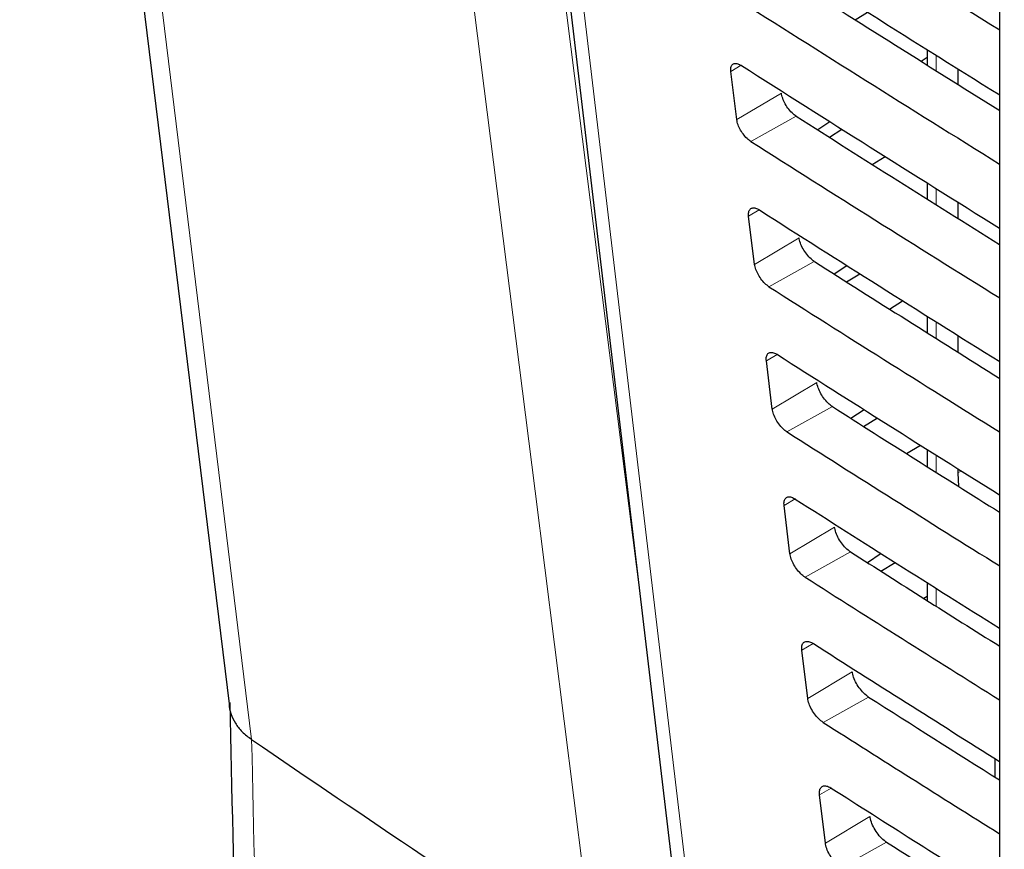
# Paper-space layout 'Blatt4' of a CAD drawing. Header units: millimetres. Extents: x 5 to 418, y 2 to 292.
# Tile 18 of 63: x 82 to 94, y 187 to 198. Entities that reach past the tile are written whole.
import ezdxf

# ---------------------------------------------------------------- set-up
doc = ezdxf.new("R2010")
doc.units = ezdxf.units.MM

psp = doc.layouts.new('Blatt4')

# ---------------------------------------------------------------- linework, layer by layer
at = {"color": 7, "linetype": 'Continuous', "lineweight": 25}
for p, q in [((81.598, 210.434), (84.244, 188.838)), ((87.492, 206.504), (90.042, 185.026)), ((93.956, 206.015), (93.956, 178.687)), ((92.133, 197.507), (92.288, 197.603)), ((93.04, 197.131), (93.04, 196.936)), ((93.04, 197.031), (92.966, 196.982)), ((90.642, 196.246), (90.567, 196.855)), ((93.428, 196.888), (93.428, 196.692)), ((91.816, 196.22), (91.662, 196.118)), ((91.809, 196.025), (91.968, 196.124)), ((92.349, 195.682), (92.511, 195.782)), ((93.04, 195.449), (93.04, 195.246)), ((93.428, 195.206), (93.428, 195.002)), ((90.865, 194.42), (90.791, 195.029)), ((92.031, 194.403), (91.871, 194.297)), ((92.025, 194.199), (92.191, 194.302)), ((92.566, 193.856), (92.733, 193.96)), ((93.04, 193.767), (93.04, 193.557)), ((93.428, 193.523), (93.428, 193.313)), ((91.089, 192.594), (91.014, 193.203)), ((92.247, 192.586), (92.08, 192.476)), ((92.241, 192.374), (92.414, 192.481)), ((92.782, 192.031), (92.956, 192.138)), ((93.04, 192.085), (93.04, 191.868)), ((93.428, 191.841), (93.428, 191.787)), ((93.428, 191.787), (93.437, 191.617)), ((91.312, 190.768), (91.238, 191.377)), ((92.462, 190.769), (92.29, 190.655)), ((92.458, 190.548), (92.637, 190.659)), ((93.04, 190.404), (93.04, 190.179)), ((92.999, 190.205), (93.04, 190.231)), ((91.536, 188.942), (91.461, 189.551)), ((84.523, 188.423), (84.523, 188.423)), ((93.896, 188.184), (93.896, 187.95)), ((91.759, 187.116), (91.685, 187.725))]:
    psp.add_line(p, q, dxfattribs=at)
at = {"color": 7, "linetype": 'Continuous', "lineweight": 18}
for p, q in [((93.157, 197.057), (93.157, 196.862)), ((90.697, 196.932), (90.567, 196.855)), ((91.204, 196.582), (90.642, 196.246)), ((91.391, 196.29), (90.819, 195.971)), ((93.157, 195.375), (93.157, 195.172)), ((90.923, 195.108), (90.791, 195.029)), ((91.427, 194.756), (90.865, 194.42)), ((91.619, 194.457), (91.046, 194.138)), ((93.157, 193.693), (93.157, 193.483)), ((91.15, 193.284), (91.014, 193.203)), ((91.651, 192.93), (91.089, 192.594)), ((91.847, 192.625), (91.274, 192.305)), ((93.157, 192.012), (93.157, 191.794)), ((93.428, 191.787), (93.473, 191.813)), ((91.377, 191.46), (91.238, 191.377)), ((91.874, 191.104), (91.312, 190.768)), ((92.075, 190.792), (91.502, 190.473)), ((93.157, 190.33), (93.157, 190.105)), ((91.604, 189.636), (91.461, 189.551)), ((92.098, 189.278), (91.536, 188.942)), ((92.303, 188.959), (91.73, 188.64)), ((93.954, 188.147), (93.954, 187.913)), ((91.83, 187.811), (91.685, 187.725)), ((92.321, 187.452), (91.759, 187.116)), ((92.531, 187.126), (91.958, 186.807))]:
    psp.add_line(p, q, dxfattribs=at)
at = {"color": 7, "linetype": 'Continuous', "lineweight": 18, "flags": 128}
for points in [[(81.878, 210.021), (82.1, 208.212), (82.986, 200.976), (84.523, 188.423)], [(88.861, 185.508), (88.708, 186.718), (88.097, 191.557), (86.124, 207.172)], [(87.282, 207.188), (88.644, 196.4), (89.427, 190.207)], [(87.694, 206.207), (87.837, 205.003), (88.408, 200.191), (90.243, 184.729)]]:
    psp.add_lwpolyline(points, dxfattribs=at)
at = {"color": 7, "linetype": 'Continuous', "lineweight": 25}
psp.add_arc((262.576, 448.73), 315.377, 235.62751, 236.5768, dxfattribs=at)
at = {"color": 7, "linetype": 'Continuous', "lineweight": 18}
for centre, major_axis, ratio, start_param, end_param in [((372.028, 363.284), (379.985, 5.827), 0.587244, 3.834585, 4.001386), ((372.028, 351.797), (379.987, -5.634), 0.567146, 3.873355, 3.997444), ((372.013, 364.255), (378.785, 5.828), 0.587275, 3.871004, 3.964908)]:
    psp.add_ellipse(centre, major_axis=major_axis, ratio=ratio, start_param=start_param, end_param=end_param, dxfattribs=at)
at = {"color": 7, "linetype": 'Continuous', "lineweight": 25}
for centre, major_axis, ratio, start_param, end_param in [((385.541, 348.207), (398.123, -5.914), 0.567125, 3.885662, 3.899014), ((386.859, 359.382), (399.827, 6.152), 0.587275, 3.868413, 3.881303), ((385.543, 346.248), (396.994, -5.897), 0.567125, 3.88552, 3.895945), ((385.541, 346.247), (397.802, -5.909), 0.567125, 3.885622, 3.898143), ((386.858, 357.422), (399.506, 6.148), 0.587275, 3.868373, 3.880439), ((385.543, 344.288), (396.673, -5.893), 0.567125, 3.88548, 3.895066), ((385.542, 344.288), (397.48, -5.905), 0.567125, 3.885581, 3.89727), ((386.858, 355.462), (399.185, 6.143), 0.587275, 3.868333, 3.879574), ((385.544, 342.329), (396.352, -5.888), 0.567125, 3.885439, 3.894186), ((385.542, 342.328), (397.159, -5.9), 0.567125, 3.885541, 3.896395), ((386.857, 353.502), (398.864, 6.138), 0.587275, 3.868293, 3.878706), ((385.544, 340.37), (396.031, -5.883), 0.567125, 3.885399, 3.893303), ((385.543, 340.369), (396.838, -5.895), 0.567125, 3.885501, 3.895518), ((386.856, 351.542), (398.543, 6.133), 0.587275, 3.868253, 3.877836), ((385.545, 338.41), (395.71, -5.878), 0.567125, 3.885358, 3.892417), ((385.543, 338.41), (396.517, -5.89), 0.567125, 3.88546, 3.894638), ((386.856, 349.582), (398.221, 6.128), 0.587275, 3.868213, 3.876956), ((385.545, 336.451), (395.389, -5.874), 0.567125, 3.885318, 3.891522), ((385.544, 336.45), (396.196, -5.886), 0.567125, 3.88542, 3.893756), ((386.855, 347.622), (397.9, 6.123), 0.587275, 3.868173, 3.875914), ((385.546, 334.491), (395.068, -5.869), 0.567125, 3.885277, 3.890463)]:
    psp.add_ellipse(centre, major_axis=major_axis, ratio=ratio, start_param=start_param, end_param=end_param, dxfattribs=at)
for points, knots in [([(87.346, 211.626), (88.154, 211.101), (90.498, 209.581), (94.449, 207.101), (99.228, 204.201), (104.1, 201.351), (109.059, 198.552), (114.107, 195.803), (117.995, 193.759), (120.198, 192.63), (120.671, 192.388)], [0, 0, 0, 0, 0.0774167, 0.2244859, 0.3715556, 0.5186246, 0.6656928, 0.8127599, 0.959826, 1, 1, 1, 1]), ([(90.567, 196.855), (90.566, 196.863), (90.564, 196.891), (90.572, 196.928), (90.599, 196.955), (90.639, 196.959), (90.676, 196.945), (90.696, 196.932), (90.699, 196.93)], [0, 0, 0, 0, 0.0949792, 0.3119739, 0.5296104, 0.7467217, 0.9620986, 1, 1, 1, 1]), ([(91.391, 196.29), (91.383, 196.296), (91.356, 196.314), (91.31, 196.359), (91.261, 196.426), (91.224, 196.498), (91.208, 196.551), (91.204, 196.577), (91.204, 196.582)], [0, 0, 0, 0, 0.0986338, 0.3107155, 0.5222066, 0.7341927, 0.9478245, 1, 1, 1, 1]), ([(90.819, 195.971), (90.811, 195.976), (90.786, 195.993), (90.744, 196.034), (90.697, 196.097), (90.662, 196.165), (90.646, 196.215), (90.642, 196.241), (90.642, 196.246)], [0, 0, 0, 0, 0.091609, 0.303723, 0.515218, 0.727167, 0.940735, 1, 1, 1, 1]), ([(90.791, 195.029), (90.79, 195.037), (90.787, 195.066), (90.796, 195.104), (90.824, 195.132), (90.865, 195.135), (90.903, 195.121), (90.923, 195.108), (90.926, 195.106)], [0, 0, 0, 0, 0.097964, 0.314976, 0.532617, 0.749714, 0.965065, 1, 1, 1, 1]), ([(91.619, 194.457), (91.61, 194.463), (91.582, 194.482), (91.535, 194.529), (91.486, 194.597), (91.448, 194.671), (91.432, 194.725), (91.428, 194.751), (91.427, 194.756)], [0, 0, 0, 0, 0.101205, 0.313275, 0.524765, 0.736765, 0.950421, 1, 1, 1, 1]), ([(91.046, 194.138), (91.039, 194.144), (91.013, 194.161), (90.969, 194.204), (90.922, 194.268), (90.886, 194.338), (90.87, 194.389), (90.866, 194.415), (90.865, 194.42)], [0, 0, 0, 0, 0.094506, 0.306607, 0.5181, 0.730064, 0.943658, 1, 1, 1, 1]), ([(91.014, 193.203), (91.013, 193.212), (91.011, 193.241), (91.02, 193.281), (91.048, 193.308), (91.091, 193.312), (91.129, 193.297), (91.15, 193.284), (91.153, 193.282)], [0, 0, 0, 0, 0.100806, 0.317834, 0.53548, 0.752564, 0.96789, 1, 1, 1, 1]), ([(91.847, 192.625), (91.838, 192.631), (91.809, 192.651), (91.761, 192.698), (91.71, 192.768), (91.672, 192.844), (91.655, 192.898), (91.651, 192.925), (91.651, 192.93)], [0, 0, 0, 0, 0.103661, 0.315721, 0.52721, 0.739224, 0.952903, 1, 1, 1, 1]), ([(91.274, 192.305), (91.266, 192.311), (91.239, 192.329), (91.194, 192.373), (91.146, 192.439), (91.109, 192.511), (91.093, 192.563), (91.089, 192.589), (91.089, 192.594)], [0, 0, 0, 0, 0.0972666, 0.3093545, 0.5208462, 0.7328249, 0.9464441, 1, 1, 1, 1]), ([(91.238, 191.377), (91.237, 191.386), (91.235, 191.417), (91.244, 191.457), (91.273, 191.485), (91.317, 191.488), (91.356, 191.473), (91.377, 191.459), (91.38, 191.458)], [0, 0, 0, 0, 0.103516, 0.32056, 0.538209, 0.75528, 0.970583, 1, 1, 1, 1]), ([(92.075, 190.792), (92.065, 190.799), (92.036, 190.819), (91.986, 190.868), (91.934, 190.94), (91.895, 191.017), (91.879, 191.072), (91.875, 191.099), (91.874, 191.104)], [0, 0, 0, 0, 0.10601, 0.31806, 0.52955, 0.741577, 0.955277, 1, 1, 1, 1]), ([(91.502, 190.473), (91.493, 190.479), (91.466, 190.497), (91.42, 190.543), (91.37, 190.61), (91.333, 190.684), (91.317, 190.737), (91.313, 190.763), (91.312, 190.768)], [0, 0, 0, 0, 0.0999, 0.311976, 0.523466, 0.735459, 0.949103, 1, 1, 1, 1]), ([(91.461, 189.551), (91.461, 189.561), (91.458, 189.592), (91.468, 189.633), (91.498, 189.661), (91.544, 189.664), (91.583, 189.649), (91.604, 189.635), (91.607, 189.634)], [0, 0, 0, 0, 0.106103, 0.323161, 0.540814, 0.757873, 0.973154, 1, 1, 1, 1]), ([(92.303, 188.959), (92.293, 188.966), (92.262, 188.987), (92.212, 189.038), (92.159, 189.111), (92.119, 189.19), (92.102, 189.246), (92.099, 189.273), (92.098, 189.278)], [0, 0, 0, 0, 0.1082593, 0.3203, 0.5317894, 0.7438293, 0.9575507, 1, 1, 1, 1]), ([(84.241, 188.889), (84.241, 188.883), (84.236, 188.837), (84.259, 188.748), (84.312, 188.63), (84.399, 188.518), (84.481, 188.455), (84.523, 188.423)], [0, 0, 0, 0, 0.030365, 0.269311, 0.515173, 0.75412, 1, 1, 1, 1]), ([(84.247, 188.889), (84.297, 186.66), (84.413, 181.482), (84.698, 173.419), (85.085, 164.691), (85.562, 156.021), (86.13, 147.414), (86.651, 140.419), (87.014, 136.315), (87.127, 135.038)], [0, 0, 0, 0, 0.121678, 0.282779, 0.443883, 0.604989, 0.766097, 0.927207, 1, 1, 1, 1]), ([(91.73, 188.64), (91.721, 188.646), (91.693, 188.666), (91.645, 188.713), (91.595, 188.782), (91.557, 188.857), (91.54, 188.91), (91.537, 188.937), (91.536, 188.942)], [0, 0, 0, 0, 0.102414, 0.314479, 0.525969, 0.737976, 0.951642, 1, 1, 1, 1]), ([(91.685, 187.725), (91.684, 187.735), (91.682, 187.767), (91.692, 187.809), (91.723, 187.838), (91.77, 187.841), (91.81, 187.824), (91.831, 187.811), (91.833, 187.81)], [0, 0, 0, 0, 0.108574, 0.325646, 0.543303, 0.76035, 0.97561, 1, 1, 1, 1]), ([(92.531, 187.126), (92.52, 187.134), (92.489, 187.155), (92.437, 187.207), (92.383, 187.282), (92.343, 187.363), (92.326, 187.42), (92.322, 187.447), (92.321, 187.452)], [0, 0, 0, 0, 0.1104144, 0.3224465, 0.5339362, 0.7459886, 0.9597301, 1, 1, 1, 1]), ([(91.958, 186.807), (91.948, 186.814), (91.919, 186.834), (91.871, 186.882), (91.819, 186.953), (91.78, 187.029), (91.764, 187.084), (91.76, 187.111), (91.759, 187.116)], [0, 0, 0, 0, 0.104817, 0.316872, 0.528361, 0.740382, 0.954071, 1, 1, 1, 1])]:
    psp.add_open_spline(points, degree=3, knots=knots, dxfattribs=at)
at = {"color": 7, "linetype": 'Continuous', "lineweight": 18}
psp.add_open_spline([(84.523, 188.423), (84.523, 188.423), (84.624, 183.772), (84.898, 174.515), (85.585, 159.561), (86.43, 146.26), (87.149, 137.601), (87.399, 134.596)], degree=3, knots=[0, 0, 0, 0, 0, 0.253986, 0.507972, 0.829241, 1, 1, 1, 1], dxfattribs=at)

doc.saveas('drawing.dxf')
